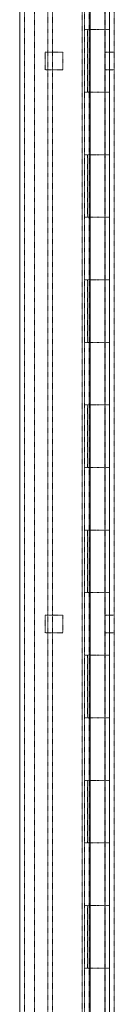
# Model space of a CAD drawing. Header units: inches. Extents: x 1390 to 5322, y 201 to 2979.
# Tile 44 of 85: x 4676 to 4714, y 1100 to 1500. Entities that reach past the tile are written whole.
import ezdxf

# ---------------------------------------------------------------- set-up
doc = ezdxf.new("R2010")
doc.units = ezdxf.units.IN
doc.header["$MEASUREMENT"] = 0
doc.linetypes.add('HIDDEN', pattern=[0.2, 0.1, -0.1])

msp = doc.modelspace()

# ---------------------------------------------------------------- linework, layer by layer
at = {"color": 7, "linetype": 'Continuous', "lineweight": 15}
for p, q in [((4712.03, 782.29), (4712.03, 2781.25)), ((4675.53, 898.17), (4675.53, 2754.54)), ((4704.11, 896.64), (4704.11, 2756.06))]:
    msp.add_line(p, q, dxfattribs=at)
at = {"color": 7, "linetype": 'HIDDEN', "lineweight": 0}
for p, q in [((4713.93, 782.29), (4713.93, 2781.25)), ((4677.43, 898.17), (4677.43, 2754.54)), ((4686.95, 2734.4), (4686.95, 918.3)), ((4688.85, 2734.4), (4688.85, 918.3)), ((4700.93, 934.18), (4700.93, 2718.53)), ((4681.55, 937.35), (4681.55, 2715.35)), ((4710.25, 937.35), (4710.25, 2715.35)), ((4701.87, 1521.55), (4701.87, 1496.15)), ((4703.78, 1521.55), (4703.78, 1496.15)), ((4710.13, 1496.15), (4710.13, 1521.55)), ((4701.87, 1496.15), (4706.95, 1496.15)), ((4701.87, 1496.15), (4701.87, 1470.75)), ((4703.09, 1470.75), (4703.09, 1496.15)), ((4703.78, 1496.15), (4703.78, 1470.75)), ((4706.95, 1496.15), (4710.25, 1496.15)), ((4710.13, 1470.75), (4710.13, 1496.15)), ((4710.25, 1496.15), (4712.03, 1496.15)), ((4685.91, 1487.02), (4693.04, 1487.02)), ((4685.91, 1479.88), (4685.91, 1487.02)), ((4693.04, 1487.02), (4693.04, 1479.88)), ((4712.03, 1487.02), (4710.25, 1487.02)), ((4713.93, 1487.02), (4712.03, 1487.02)), ((4693.04, 1479.88), (4685.91, 1479.88)), ((4712.03, 1479.88), (4710.25, 1479.88)), ((4713.93, 1479.88), (4712.03, 1479.88)), ((4706.95, 1470.75), (4701.87, 1470.75)), ((4701.87, 1470.75), (4701.87, 1445.35)), ((4703.78, 1470.75), (4703.78, 1445.35)), ((4710.25, 1470.75), (4706.95, 1470.75)), ((4710.13, 1445.35), (4710.13, 1470.75)), ((4710.25, 1470.75), (4712.03, 1470.75)), ((4701.87, 1445.35), (4706.95, 1445.35)), ((4701.87, 1445.35), (4701.87, 1419.95)), ((4703.09, 1419.95), (4703.09, 1445.35)), ((4703.78, 1445.35), (4703.78, 1419.95)), ((4706.95, 1445.35), (4710.25, 1445.35)), ((4710.13, 1419.95), (4710.13, 1445.35)), ((4710.25, 1445.35), (4712.03, 1445.35)), ((4706.95, 1419.95), (4701.87, 1419.95)), ((4701.87, 1419.95), (4701.87, 1394.55)), ((4703.78, 1419.95), (4703.78, 1394.55)), ((4710.25, 1419.95), (4706.95, 1419.95)), ((4710.13, 1394.55), (4710.13, 1419.95)), ((4710.25, 1419.95), (4712.03, 1419.95)), ((4701.87, 1394.55), (4706.95, 1394.55)), ((4701.87, 1394.55), (4701.87, 1369.15)), ((4703.09, 1369.15), (4703.09, 1394.55)), ((4703.78, 1394.55), (4703.78, 1369.15)), ((4706.95, 1394.55), (4710.25, 1394.55)), ((4710.13, 1369.15), (4710.13, 1394.55)), ((4710.25, 1394.55), (4712.03, 1394.55)), ((4706.95, 1369.15), (4701.87, 1369.15)), ((4701.87, 1369.15), (4701.87, 1343.75)), ((4703.78, 1369.15), (4703.78, 1343.75)), ((4710.25, 1369.15), (4706.95, 1369.15)), ((4710.13, 1343.75), (4710.13, 1369.15)), ((4710.25, 1369.15), (4712.03, 1369.15)), ((4701.87, 1343.75), (4706.95, 1343.75)), ((4701.87, 1343.75), (4701.87, 1318.35)), ((4703.09, 1318.35), (4703.09, 1343.75)), ((4703.78, 1343.75), (4703.78, 1318.35)), ((4706.95, 1343.75), (4710.25, 1343.75)), ((4710.13, 1318.35), (4710.13, 1343.75)), ((4710.25, 1343.75), (4712.03, 1343.75)), ((4706.95, 1318.35), (4701.87, 1318.35)), ((4701.87, 1318.35), (4701.87, 1292.95)), ((4703.78, 1318.35), (4703.78, 1292.95)), ((4710.25, 1318.35), (4706.95, 1318.35)), ((4710.13, 1292.95), (4710.13, 1318.35)), ((4710.25, 1318.35), (4712.03, 1318.35)), ((4701.87, 1292.95), (4706.95, 1292.95)), ((4701.87, 1292.95), (4701.87, 1267.55)), ((4703.09, 1267.55), (4703.09, 1292.95)), ((4703.78, 1292.95), (4703.78, 1267.55)), ((4706.95, 1292.95), (4710.25, 1292.95)), ((4710.13, 1267.55), (4710.13, 1292.95)), ((4710.25, 1292.95), (4712.03, 1292.95)), ((4706.95, 1267.55), (4701.87, 1267.55)), ((4701.87, 1267.55), (4701.87, 1242.15)), ((4703.78, 1267.55), (4703.78, 1242.15)), ((4710.25, 1267.55), (4706.95, 1267.55)), ((4710.13, 1242.15), (4710.13, 1267.55)), ((4710.25, 1267.55), (4712.03, 1267.55)), ((4685.91, 1258.42), (4693.04, 1258.42)), ((4685.91, 1251.28), (4685.91, 1258.42)), ((4693.04, 1258.42), (4693.04, 1251.28)), ((4712.03, 1258.42), (4710.25, 1258.42)), ((4713.93, 1258.42), (4712.03, 1258.42)), ((4693.04, 1251.28), (4685.91, 1251.28)), ((4712.03, 1251.28), (4710.25, 1251.28)), ((4713.93, 1251.28), (4712.03, 1251.28)), ((4701.87, 1242.15), (4706.95, 1242.15)), ((4701.87, 1242.15), (4701.87, 1216.75)), ((4703.09, 1216.75), (4703.09, 1242.15)), ((4703.78, 1242.15), (4703.78, 1216.75)), ((4706.95, 1242.15), (4710.25, 1242.15)), ((4710.13, 1216.75), (4710.13, 1242.15)), ((4710.25, 1242.15), (4712.03, 1242.15)), ((4706.95, 1216.75), (4701.87, 1216.75)), ((4701.87, 1216.75), (4701.87, 1191.35)), ((4703.78, 1216.75), (4703.78, 1191.35)), ((4710.25, 1216.75), (4706.95, 1216.75)), ((4710.13, 1191.35), (4710.13, 1216.75)), ((4710.25, 1216.75), (4712.03, 1216.75)), ((4701.87, 1191.35), (4706.95, 1191.35)), ((4701.87, 1191.35), (4701.87, 1165.95)), ((4703.09, 1165.95), (4703.09, 1191.35)), ((4703.78, 1191.35), (4703.78, 1165.95)), ((4706.95, 1191.35), (4710.25, 1191.35)), ((4710.13, 1165.95), (4710.13, 1191.35)), ((4710.25, 1191.35), (4712.03, 1191.35)), ((4706.95, 1165.95), (4701.87, 1165.95)), ((4701.87, 1165.95), (4701.87, 1140.55)), ((4703.78, 1165.95), (4703.78, 1140.55)), ((4710.25, 1165.95), (4706.95, 1165.95)), ((4710.13, 1140.55), (4710.13, 1165.95)), ((4710.25, 1165.95), (4712.03, 1165.95)), ((4701.87, 1140.55), (4706.95, 1140.55)), ((4701.87, 1140.55), (4701.87, 1115.15)), ((4703.09, 1115.15), (4703.09, 1140.55)), ((4703.78, 1140.55), (4703.78, 1115.15)), ((4706.95, 1140.55), (4710.25, 1140.55)), ((4710.13, 1115.15), (4710.13, 1140.55)), ((4710.25, 1140.55), (4712.03, 1140.55)), ((4706.95, 1115.15), (4701.87, 1115.15)), ((4701.87, 1115.15), (4701.87, 1089.75)), ((4703.78, 1115.15), (4703.78, 1089.75)), ((4710.25, 1115.15), (4706.95, 1115.15)), ((4710.13, 1089.75), (4710.13, 1115.15)), ((4710.25, 1115.15), (4712.03, 1115.15))]:
    msp.add_line(p, q, dxfattribs=at)

doc.saveas('drawing.dxf')
